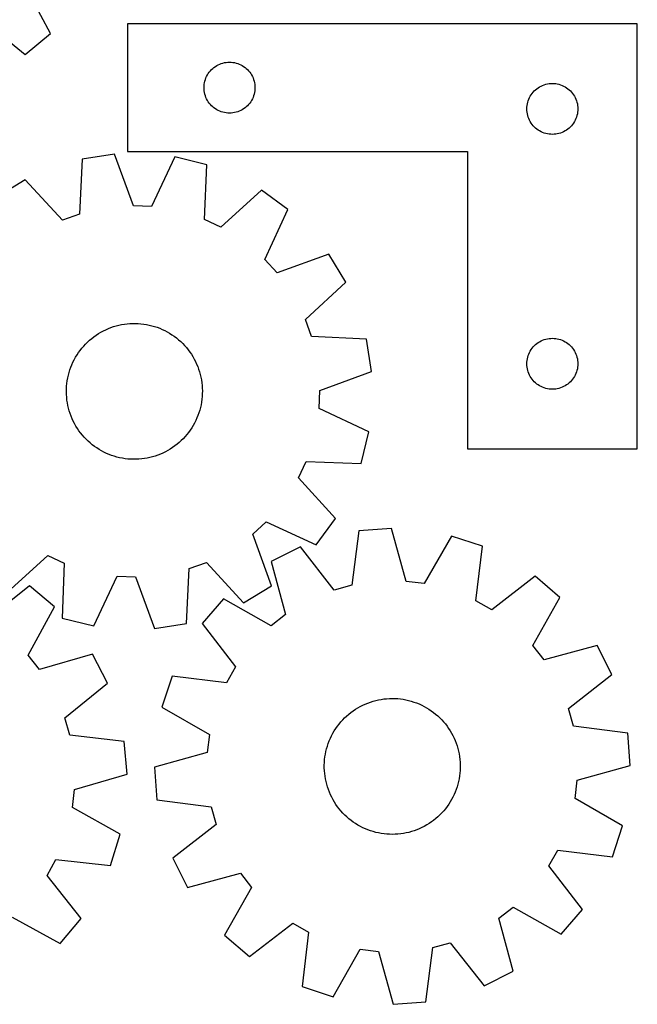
# Model space of a CAD drawing. Header units: millimetres. Extents: x 7 to 1243, y 7 to 1295.
# Tile 10 of 23: x 1025 to 1243, y 11 to 359. Entities that reach past the tile are written whole.
import ezdxf

# ---------------------------------------------------------------- set-up
doc = ezdxf.new("R2010")
doc.units = ezdxf.units.MM
doc.layers.add('CUT', color=7, linetype='CONTINUOUS', true_color=0x000000)

msp = doc.modelspace()

# ---------------------------------------------------------------- linework, layer by layer
at = {"layer": 'CUT'}
for p, q in [((1036.13303, 354.22392), (1027.000574, 371.313118)), ((1012.178555, 359.065388), (1027.240026, 346.875455)), ((1243.3829, 357.612828), (1063.3829, 357.612828)), ((1063.3829, 357.612828), (1063.3829, 312.612828)), ((1243.3829, 207.612828), (1243.3829, 357.612828)), ((1027.240026, 346.875455), (1036.13303, 354.22392)), ((1092.24272, 340.591681), (1092.616342, 341.04694)), ((1092.616342, 341.04694), (1093.018939, 341.476789)), ((1093.018939, 341.476789), (1093.448788, 341.879386)), ((1093.448788, 341.879386), (1093.904047, 342.253008)), ((1093.904047, 342.253008), (1094.382768, 342.596054)), ((1094.382768, 342.596054), (1094.8829, 342.907057)), ((1094.8829, 342.907057), (1095.402302, 343.184683)), ((1095.402302, 343.184683), (1095.938749, 343.427744)), ((1095.938749, 343.427744), (1096.489945, 343.635199)), ((1096.489945, 343.635199), (1097.053529, 343.80616)), ((1097.053529, 343.80616), (1097.627087, 343.939895)), ((1097.627087, 343.939895), (1098.208164, 344.035832)), ((1098.208164, 344.035832), (1098.794272, 344.093558)), ((1098.794272, 344.093558), (1099.3829, 344.112828)), ((1099.3829, 344.112828), (1099.971528, 344.093558)), ((1099.971528, 344.093558), (1100.557636, 344.035832)), ((1100.557636, 344.035832), (1101.138713, 343.939895)), ((1101.138713, 343.939895), (1101.712271, 343.80616)), ((1101.712271, 343.80616), (1102.275855, 343.635199)), ((1102.275855, 343.635199), (1102.827051, 343.427744)), ((1102.827051, 343.427744), (1103.363498, 343.184683)), ((1103.363498, 343.184683), (1103.8829, 342.907057)), ((1103.8829, 342.907057), (1104.383032, 342.596054)), ((1104.383032, 342.596054), (1104.861753, 342.253008)), ((1104.861753, 342.253008), (1105.317012, 341.879386)), ((1105.317012, 341.879386), (1105.746861, 341.476789)), ((1105.746861, 341.476789), (1106.149458, 341.04694)), ((1106.149458, 341.04694), (1106.52308, 340.591681)), ((1090.555833, 336.868641), (1090.689568, 337.442199)), ((1090.689568, 337.442199), (1090.860529, 338.005783)), ((1090.860529, 338.005783), (1091.067984, 338.556979)), ((1091.067984, 338.556979), (1091.311045, 339.093426)), ((1091.311045, 339.093426), (1091.588671, 339.612828)), ((1091.588671, 339.612828), (1091.899674, 340.11296)), ((1091.899674, 340.11296), (1092.24272, 340.591681)), ((1106.52308, 340.591681), (1106.866127, 340.11296)), ((1106.866127, 340.11296), (1107.177129, 339.612828)), ((1107.177129, 339.612828), (1107.454755, 339.093426)), ((1107.454755, 339.093426), (1107.697816, 338.556979)), ((1107.697816, 338.556979), (1107.905271, 338.005783)), ((1107.905271, 338.005783), (1108.076232, 337.442199)), ((1108.076232, 337.442199), (1108.209968, 336.868641)), ((1090.3829, 335.112828), (1090.40217, 335.701456)), ((1090.40217, 334.5242), (1090.3829, 335.112828)), ((1090.40217, 335.701456), (1090.459896, 336.287564)), ((1090.459896, 333.938092), (1090.40217, 334.5242)), ((1090.459896, 336.287564), (1090.555833, 336.868641)), ((1090.555833, 333.357015), (1090.459896, 333.938092)), ((1108.209968, 336.868641), (1108.305904, 336.287564)), ((1108.305904, 333.938092), (1108.209968, 333.357015)), ((1108.305904, 336.287564), (1108.36363, 335.701456)), ((1108.36363, 334.5242), (1108.305904, 333.938092)), ((1108.36363, 335.701456), (1108.3829, 335.112828)), ((1108.3829, 335.112828), (1108.36363, 334.5242)), ((1206.616342, 333.54694), (1207.018939, 333.976789)), ((1207.018939, 333.976789), (1207.448788, 334.379386)), ((1207.448788, 334.379386), (1207.904047, 334.753008)), ((1207.904047, 334.753008), (1208.382768, 335.096054)), ((1208.382768, 335.096054), (1208.8829, 335.407057)), ((1208.8829, 335.407057), (1209.402302, 335.684683)), ((1209.402302, 335.684683), (1209.938749, 335.927744)), ((1209.938749, 335.927744), (1210.489945, 336.135199)), ((1210.489945, 336.135199), (1211.053529, 336.30616)), ((1211.053529, 336.30616), (1211.627087, 336.439895)), ((1211.627087, 336.439895), (1212.208164, 336.535832)), ((1212.208164, 336.535832), (1212.794272, 336.593558)), ((1212.794272, 336.593558), (1213.3829, 336.612828)), ((1213.3829, 336.612828), (1213.971528, 336.593558)), ((1213.971528, 336.593558), (1214.557636, 336.535832)), ((1214.557636, 336.535832), (1215.138713, 336.439895)), ((1215.138713, 336.439895), (1215.712271, 336.30616)), ((1215.712271, 336.30616), (1216.275855, 336.135199)), ((1216.275855, 336.135199), (1216.827051, 335.927744)), ((1216.827051, 335.927744), (1217.363498, 335.684683)), ((1217.363498, 335.684683), (1217.8829, 335.407057)), ((1217.8829, 335.407057), (1218.383032, 335.096054)), ((1218.383032, 335.096054), (1218.861753, 334.753008)), ((1218.861753, 334.753008), (1219.317012, 334.379386)), ((1219.317012, 334.379386), (1219.746861, 333.976789)), ((1219.746861, 333.976789), (1220.149458, 333.54694)), ((1090.689568, 332.783456), (1090.555833, 333.357015)), ((1090.860529, 332.219873), (1090.689568, 332.783456)), ((1091.067984, 331.668677), (1090.860529, 332.219873)), ((1091.311045, 331.13223), (1091.067984, 331.668677)), ((1091.588671, 330.612828), (1091.311045, 331.13223)), ((1091.899674, 330.112696), (1091.588671, 330.612828)), ((1107.177129, 330.612828), (1106.866127, 330.112696)), ((1107.454755, 331.13223), (1107.177129, 330.612828)), ((1107.697816, 331.668677), (1107.454755, 331.13223)), ((1107.905271, 332.219873), (1107.697816, 331.668677)), ((1108.076232, 332.783456), (1107.905271, 332.219873)), ((1108.209968, 333.357015), (1108.076232, 332.783456)), ((1204.689568, 329.942199), (1204.860529, 330.505783)), ((1204.860529, 330.505783), (1205.067984, 331.056979)), ((1205.067984, 331.056979), (1205.311045, 331.593426)), ((1205.311045, 331.593426), (1205.588671, 332.112828)), ((1205.588671, 332.112828), (1205.899674, 332.61296)), ((1205.899674, 332.61296), (1206.24272, 333.091681)), ((1206.24272, 333.091681), (1206.616342, 333.54694)), ((1220.149458, 333.54694), (1220.52308, 333.091681)), ((1220.52308, 333.091681), (1220.866127, 332.61296)), ((1220.866127, 332.61296), (1221.177129, 332.112828)), ((1221.177129, 332.112828), (1221.454755, 331.593426)), ((1221.454755, 331.593426), (1221.697816, 331.056979)), ((1221.697816, 331.056979), (1221.905271, 330.505783)), ((1221.905271, 330.505783), (1222.076232, 329.942199)), ((1092.24272, 329.633975), (1091.899674, 330.112696)), ((1092.616342, 329.178716), (1092.24272, 329.633975)), ((1093.018939, 328.748867), (1092.616342, 329.178716)), ((1093.448788, 328.34627), (1093.018939, 328.748867)), ((1093.904047, 327.972648), (1093.448788, 328.34627)), ((1094.382768, 327.629601), (1093.904047, 327.972648)), ((1094.8829, 327.318599), (1094.382768, 327.629601)), ((1095.402302, 327.040973), (1094.8829, 327.318599)), ((1095.938749, 326.797912), (1095.402302, 327.040973)), ((1103.363498, 327.040973), (1102.827051, 326.797912)), ((1103.8829, 327.318599), (1103.363498, 327.040973)), ((1104.383032, 327.629601), (1103.8829, 327.318599)), ((1104.861753, 327.972648), (1104.383032, 327.629601)), ((1105.317012, 328.34627), (1104.861753, 327.972648)), ((1105.746861, 328.748867), (1105.317012, 328.34627)), ((1106.149458, 329.178716), (1105.746861, 328.748867)), ((1106.52308, 329.633975), (1106.149458, 329.178716)), ((1106.866127, 330.112696), (1106.52308, 329.633975)), ((1204.3829, 327.612828), (1204.40217, 328.201456)), ((1204.40217, 327.0242), (1204.3829, 327.612828)), ((1204.40217, 328.201456), (1204.459896, 328.787564)), ((1204.459896, 326.438092), (1204.40217, 327.0242)), ((1204.459896, 328.787564), (1204.555833, 329.368641)), ((1204.555833, 329.368641), (1204.689568, 329.942199)), ((1222.076232, 329.942199), (1222.209968, 329.368641)), ((1222.209968, 329.368641), (1222.305904, 328.787564)), ((1222.305904, 328.787564), (1222.36363, 328.201456)), ((1222.36363, 327.0242), (1222.305904, 326.438092)), ((1222.36363, 328.201456), (1222.3829, 327.612828)), ((1222.3829, 327.612828), (1222.36363, 327.0242)), ((1096.489945, 326.590457), (1095.938749, 326.797912)), ((1097.053529, 326.419495), (1096.489945, 326.590457)), ((1097.627087, 326.28576), (1097.053529, 326.419495)), ((1098.208164, 326.189824), (1097.627087, 326.28576)), ((1098.794272, 326.132098), (1098.208164, 326.189824)), ((1099.3829, 326.112828), (1098.794272, 326.132098)), ((1099.971528, 326.132098), (1099.3829, 326.112828)), ((1100.557636, 326.189824), (1099.971528, 326.132098)), ((1101.138713, 326.28576), (1100.557636, 326.189824)), ((1101.712271, 326.419495), (1101.138713, 326.28576)), ((1102.275855, 326.590457), (1101.712271, 326.419495)), ((1102.827051, 326.797912), (1102.275855, 326.590457)), ((1204.555833, 325.857015), (1204.459896, 326.438092)), ((1204.689568, 325.283456), (1204.555833, 325.857015)), ((1204.860529, 324.719873), (1204.689568, 325.283456)), ((1205.067984, 324.168677), (1204.860529, 324.719873)), ((1205.311045, 323.63223), (1205.067984, 324.168677)), ((1205.588671, 323.112828), (1205.311045, 323.63223)), ((1221.454755, 323.63223), (1221.177129, 323.112828)), ((1221.697816, 324.168677), (1221.454755, 323.63223)), ((1221.905271, 324.719873), (1221.697816, 324.168677)), ((1222.076232, 325.283456), (1221.905271, 324.719873)), ((1222.209968, 325.857015), (1222.076232, 325.283456)), ((1222.305904, 326.438092), (1222.209968, 325.857015)), ((1205.899674, 322.612696), (1205.588671, 323.112828)), ((1206.24272, 322.133975), (1205.899674, 322.612696)), ((1206.616342, 321.678716), (1206.24272, 322.133975)), ((1207.018939, 321.248867), (1206.616342, 321.678716)), ((1207.448788, 320.84627), (1207.018939, 321.248867)), ((1207.904047, 320.472648), (1207.448788, 320.84627)), ((1208.382768, 320.129601), (1207.904047, 320.472648)), ((1208.8829, 319.818599), (1208.382768, 320.129601)), ((1218.383032, 320.129601), (1217.8829, 319.818599)), ((1218.861753, 320.472648), (1218.383032, 320.129601)), ((1219.317012, 320.84627), (1218.861753, 320.472648)), ((1219.746861, 321.248867), (1219.317012, 320.84627)), ((1220.149458, 321.678716), (1219.746861, 321.248867)), ((1220.52308, 322.133975), (1220.149458, 321.678716)), ((1220.866127, 322.612696), (1220.52308, 322.133975)), ((1221.177129, 323.112828), (1220.866127, 322.612696)), ((1209.402302, 319.540973), (1208.8829, 319.818599)), ((1209.938749, 319.297912), (1209.402302, 319.540973)), ((1210.489945, 319.090457), (1209.938749, 319.297912)), ((1211.053529, 318.919495), (1210.489945, 319.090457)), ((1211.627087, 318.78576), (1211.053529, 318.919495)), ((1212.208164, 318.689824), (1211.627087, 318.78576)), ((1212.794272, 318.632098), (1212.208164, 318.689824)), ((1213.3829, 318.612828), (1212.794272, 318.632098)), ((1213.971528, 318.632098), (1213.3829, 318.612828)), ((1214.557636, 318.689824), (1213.971528, 318.632098)), ((1215.138713, 318.78576), (1214.557636, 318.689824)), ((1215.712271, 318.919495), (1215.138713, 318.78576)), ((1216.275855, 319.090457), (1215.712271, 318.919495)), ((1216.827051, 319.297912), (1216.275855, 319.090457)), ((1217.363498, 319.540973), (1216.827051, 319.297912)), ((1217.8829, 319.818599), (1217.363498, 319.540973)), ((1047.354419, 309.822099), (1046.44218, 290.467248)), ((1058.756449, 311.576855), (1047.354419, 309.822099)), ((1065.446008, 293.39191), (1058.756449, 311.576855)), ((1063.3829, 312.612828), (1183.3829, 312.612828)), ((1080.119291, 310.643794), (1071.869711, 293.111343)), ((1091.32491, 307.901609), (1080.119291, 310.643794)), ((1183.3829, 312.612828), (1183.3829, 207.612828)), ((1090.546178, 288.540927), (1091.32491, 307.901609)), ((1027.26066, 302.508929), (1017.398073, 296.524377)), ((1040.400083, 288.268213), (1027.26066, 302.508929)), ((1110.704535, 298.864368), (1096.373539, 285.823472)), ((1120.007788, 292.042715), (1110.704535, 298.864368)), ((1071.869711, 293.111343), (1065.446008, 293.39191)), ((1111.879322, 274.453785), (1120.007788, 292.042715)), ((1046.44218, 290.467248), (1040.400083, 288.268213)), ((1096.373539, 285.823472), (1090.546178, 288.540927)), ((1134.453825, 276.277131), (1116.223176, 269.713149)), ((1140.438376, 266.414545), (1134.453825, 276.277131)), ((1116.223176, 269.713149), (1111.879322, 274.453785)), ((1126.197661, 253.275121), (1140.438376, 266.414545)), ((1056.610422, 250.042878), (1057.522354, 250.399353)), ((1057.522354, 250.399353), (1058.448068, 250.718335)), ((1058.448068, 250.718335), (1059.386022, 250.999293)), ((1059.386022, 250.999293), (1060.334655, 251.241759)), ((1060.334655, 251.241759), (1061.292389, 251.44533)), ((1061.292389, 251.44533), (1062.257629, 251.609667)), ((1062.257629, 251.609667), (1063.228769, 251.734496)), ((1063.228769, 251.734496), (1064.204193, 251.81961)), ((1064.204193, 251.81961), (1065.182276, 251.864867)), ((1065.182276, 251.864867), (1066.161391, 251.870192)), ((1066.161391, 251.870192), (1067.139909, 251.835576)), ((1067.139909, 251.835576), (1068.1162, 251.761076)), ((1068.1162, 251.761076), (1069.08864, 251.646817)), ((1069.08864, 251.646817), (1070.055611, 251.492988)), ((1070.055611, 251.492988), (1071.015502, 251.299846)), ((1071.015502, 251.299846), (1071.966717, 251.067712)), ((1071.966717, 251.067712), (1072.907671, 250.796972)), ((1072.907671, 250.796972), (1073.836799, 250.488078)), ((1073.836799, 250.488078), (1074.752555, 250.141542)), ((1128.396696, 247.233025), (1126.197661, 253.275121)), ((1050.736748, 246.555179), (1051.51131, 247.154135)), ((1051.51131, 247.154135), (1052.309658, 247.721)), ((1052.309658, 247.721), (1053.130463, 248.254829)), ((1053.130463, 248.254829), (1053.97236, 248.754734)), ((1053.97236, 248.754734), (1054.833946, 249.219884)), ((1054.833946, 249.219884), (1055.713788, 249.649504)), ((1055.713788, 249.649504), (1056.610422, 250.042878)), ((1074.752555, 250.141542), (1075.653414, 249.757943)), ((1075.653414, 249.757943), (1076.537877, 249.337919)), ((1076.537877, 249.337919), (1077.404471, 248.882167)), ((1077.404471, 248.882167), (1078.251755, 248.391448)), ((1078.251755, 248.391448), (1079.078318, 247.866578)), ((1079.078318, 247.866578), (1079.882785, 247.30843)), ((1079.882785, 247.30843), (1080.663816, 246.717934)), ((1147.751546, 246.320786), (1128.396696, 247.233025)), ((1047.264344, 243.115687), (1047.901504, 243.85914)), ((1047.901504, 243.85914), (1048.568458, 244.575986)), ((1048.568458, 244.575986), (1049.264096, 245.265031)), ((1049.264096, 245.265031), (1049.987261, 245.925128)), ((1049.987261, 245.925128), (1050.736748, 246.555179)), ((1080.663816, 246.717934), (1081.420111, 246.096072)), ((1081.420111, 246.096072), (1082.150412, 245.443879)), ((1082.150412, 245.443879), (1082.853504, 244.762441)), ((1082.853504, 244.762441), (1083.528215, 244.052893)), ((1083.528215, 244.052893), (1084.173423, 243.316414)), ((1149.506302, 234.918755), (1147.751546, 246.320786)), ((1206.24272, 243.091681), (1206.616342, 243.54694)), ((1206.616342, 243.54694), (1207.018939, 243.976789)), ((1207.018939, 243.976789), (1207.448788, 244.379386)), ((1207.448788, 244.379386), (1207.904047, 244.753008)), ((1207.904047, 244.753008), (1208.382768, 245.096054)), ((1208.382768, 245.096054), (1208.8829, 245.407057)), ((1208.8829, 245.407057), (1209.402302, 245.684683)), ((1209.402302, 245.684683), (1209.938749, 245.927744)), ((1209.938749, 245.927744), (1210.489945, 246.135199)), ((1210.489945, 246.135199), (1211.053529, 246.30616)), ((1211.053529, 246.30616), (1211.627087, 246.439895)), ((1211.627087, 246.439895), (1212.208164, 246.535832)), ((1212.208164, 246.535832), (1212.794272, 246.593558)), ((1212.794272, 246.593558), (1213.3829, 246.612828)), ((1213.3829, 246.612828), (1213.971528, 246.593558)), ((1213.971528, 246.593558), (1214.557636, 246.535832)), ((1214.557636, 246.535832), (1215.138713, 246.439895)), ((1215.138713, 246.439895), (1215.712271, 246.30616)), ((1215.712271, 246.30616), (1216.275855, 246.135199)), ((1216.275855, 246.135199), (1216.827051, 245.927744)), ((1216.827051, 245.927744), (1217.363498, 245.684683)), ((1217.363498, 245.684683), (1217.8829, 245.407057)), ((1217.8829, 245.407057), (1218.383032, 245.096054)), ((1218.383032, 245.096054), (1218.861753, 244.753008)), ((1218.861753, 244.753008), (1219.317012, 244.379386)), ((1219.317012, 244.379386), (1219.746861, 243.976789)), ((1219.746861, 243.976789), (1220.149458, 243.54694)), ((1220.149458, 243.54694), (1220.52308, 243.091681)), ((1044.560742, 239.044051), (1045.034075, 239.901169)), ((1045.034075, 239.901169), (1045.541975, 240.738266)), ((1045.541975, 240.738266), (1046.083597, 241.553951)), ((1046.083597, 241.553951), (1046.658039, 242.346864)), ((1046.658039, 242.346864), (1047.264344, 243.115687)), ((1084.173423, 243.316414), (1084.788055, 242.55423)), ((1084.788055, 242.55423), (1085.371087, 241.767611)), ((1085.371087, 241.767611), (1085.921548, 240.957866)), ((1085.921548, 240.957866), (1086.438523, 240.126342)), ((1086.438523, 240.126342), (1086.921151, 239.274424)), ((1204.555833, 239.368641), (1204.689568, 239.942199)), ((1204.689568, 239.942199), (1204.860529, 240.505783)), ((1204.860529, 240.505783), (1205.067984, 241.056979)), ((1205.067984, 241.056979), (1205.311045, 241.593426)), ((1205.311045, 241.593426), (1205.588671, 242.112828)), ((1205.588671, 242.112828), (1205.899674, 242.61296)), ((1205.899674, 242.61296), (1206.24272, 243.091681)), ((1220.52308, 243.091681), (1220.866127, 242.61296)), ((1220.866127, 242.61296), (1221.177129, 242.112828)), ((1221.177129, 242.112828), (1221.454755, 241.593426)), ((1221.454755, 241.593426), (1221.697816, 241.056979)), ((1221.697816, 241.056979), (1221.905271, 240.505783)), ((1221.905271, 240.505783), (1222.076232, 239.942199)), ((1222.076232, 239.942199), (1222.209968, 239.368641)), ((1043.355724, 236.366997), (1043.720867, 237.275494)), ((1043.720867, 237.275494), (1044.122763, 238.16834)), ((1044.122763, 238.16834), (1044.560742, 239.044051)), ((1086.921151, 239.274424), (1087.368629, 238.403528)), ((1087.368629, 238.403528), (1087.780211, 237.515106)), ((1087.780211, 237.515106), (1088.155214, 236.610634)), ((1088.155214, 236.610634), (1088.493013, 235.69162)), ((1204.3829, 237.612828), (1204.40217, 238.201456)), ((1204.40217, 237.0242), (1204.3829, 237.612828)), ((1204.40217, 238.201456), (1204.459896, 238.787564)), ((1204.459896, 236.438092), (1204.40217, 237.0242)), ((1204.459896, 238.787564), (1204.555833, 239.368641)), ((1204.555833, 235.857015), (1204.459896, 236.438092)), ((1222.209968, 239.368641), (1222.305904, 238.787564)), ((1222.305904, 236.438092), (1222.209968, 235.857015)), ((1222.305904, 238.787564), (1222.36363, 238.201456)), ((1222.36363, 237.0242), (1222.305904, 236.438092)), ((1222.36363, 238.201456), (1222.3829, 237.612828)), ((1222.3829, 237.612828), (1222.36363, 237.0242)), ((1042.273892, 232.607094), (1042.486574, 233.562846)), ((1042.486574, 233.562846), (1042.738063, 234.509127)), ((1042.738063, 234.509127), (1043.027941, 235.444363)), ((1043.027941, 235.444363), (1043.355724, 236.366997)), ((1088.493013, 235.69162), (1088.793045, 234.759592)), ((1088.793045, 234.759592), (1089.054812, 233.816102)), ((1089.054812, 233.816102), (1089.277877, 232.86272)), ((1131.321357, 228.229197), (1149.506302, 234.918755)), ((1204.689568, 235.283456), (1204.555833, 235.857015)), ((1204.860529, 234.719873), (1204.689568, 235.283456)), ((1205.067984, 234.168677), (1204.860529, 234.719873)), ((1205.311045, 233.63223), (1205.067984, 234.168677)), ((1205.588671, 233.112828), (1205.311045, 233.63223)), ((1205.899674, 232.612696), (1205.588671, 233.112828)), ((1221.177129, 233.112828), (1220.866127, 232.612696)), ((1221.454755, 233.63223), (1221.177129, 233.112828)), ((1221.697816, 234.168677), (1221.454755, 233.63223)), ((1221.905271, 234.719873), (1221.697816, 234.168677)), ((1222.076232, 235.283456), (1221.905271, 234.719873)), ((1222.209968, 235.857015), (1222.076232, 235.283456)), ((1041.81733, 228.721379), (1041.871899, 229.698987)), ((1041.871899, 229.698987), (1041.966298, 230.673556)), ((1041.966298, 230.673556), (1042.10037, 231.643463)), ((1042.10037, 231.643463), (1042.273892, 232.607094)), ((1089.277877, 232.86272), (1089.461869, 231.901033)), ((1089.461869, 231.901033), (1089.606482, 230.932642)), ((1089.606482, 230.932642), (1089.711476, 229.959158)), ((1089.711476, 229.959158), (1089.776675, 228.982201)), ((1206.24272, 232.133975), (1205.899674, 232.612696)), ((1206.616342, 231.678716), (1206.24272, 232.133975)), ((1207.018939, 231.248867), (1206.616342, 231.678716)), ((1207.448788, 230.84627), (1207.018939, 231.248867)), ((1207.904047, 230.472648), (1207.448788, 230.84627)), ((1208.382768, 230.129601), (1207.904047, 230.472648)), ((1208.8829, 229.818599), (1208.382768, 230.129601)), ((1209.402302, 229.540973), (1208.8829, 229.818599)), ((1209.938749, 229.297912), (1209.402302, 229.540973)), ((1217.363498, 229.540973), (1216.827051, 229.297912)), ((1217.8829, 229.818599), (1217.363498, 229.540973)), ((1218.383032, 230.129601), (1217.8829, 229.818599)), ((1218.861753, 230.472648), (1218.383032, 230.129601)), ((1219.317012, 230.84627), (1218.861753, 230.472648)), ((1219.746861, 231.248867), (1219.317012, 230.84627)), ((1220.149458, 231.678716), (1219.746861, 231.248867)), ((1220.52308, 232.133975), (1220.149458, 231.678716)), ((1220.866127, 232.612696), (1220.52308, 232.133975)), ((1041.802681, 227.742359), (1041.81733, 228.721379)), ((1041.827977, 226.763556), (1041.802681, 227.742359)), ((1041.893176, 225.786599), (1041.827977, 226.763556)), ((1089.732753, 226.04677), (1089.638353, 225.072201)), ((1089.787322, 227.024378), (1089.732753, 226.04677)), ((1089.776675, 228.982201), (1089.801971, 228.003398)), ((1089.801971, 228.003398), (1089.787322, 227.024378)), ((1131.04079, 221.805493), (1131.321357, 228.229197)), ((1210.489945, 229.090457), (1209.938749, 229.297912)), ((1211.053529, 228.919495), (1210.489945, 229.090457)), ((1211.627087, 228.78576), (1211.053529, 228.919495)), ((1212.208164, 228.689824), (1211.627087, 228.78576)), ((1212.794272, 228.632098), (1212.208164, 228.689824)), ((1213.3829, 228.612828), (1212.794272, 228.632098)), ((1213.971528, 228.632098), (1213.3829, 228.612828)), ((1214.557636, 228.689824), (1213.971528, 228.632098)), ((1215.138713, 228.78576), (1214.557636, 228.689824)), ((1215.712271, 228.919495), (1215.138713, 228.78576)), ((1216.275855, 229.090457), (1215.712271, 228.919495)), ((1216.827051, 229.297912), (1216.275855, 229.090457)), ((1041.99817, 224.813115), (1041.893176, 225.786599)), ((1042.142783, 223.844724), (1041.99817, 224.813115)), ((1042.326775, 222.883037), (1042.142783, 223.844724)), ((1042.54984, 221.929655), (1042.326775, 222.883037)), ((1089.33076, 223.138663), (1089.118077, 222.182911)), ((1089.504281, 224.102294), (1089.33076, 223.138663)), ((1089.638353, 225.072201), (1089.504281, 224.102294)), ((1042.811607, 220.986164), (1042.54984, 221.929655)), ((1043.111639, 220.054137), (1042.811607, 220.986164)), ((1043.449437, 219.135122), (1043.111639, 220.054137)), ((1043.82444, 218.230651), (1043.449437, 219.135122)), ((1088.248928, 219.37876), (1087.883785, 218.470263)), ((1088.576711, 220.301394), (1088.248928, 219.37876)), ((1088.866588, 221.23663), (1088.576711, 220.301394)), ((1089.118077, 222.182911), (1088.866588, 221.23663)), ((1148.573242, 213.555913), (1131.04079, 221.805493)), ((1044.236023, 217.342229), (1043.82444, 218.230651)), ((1044.683501, 216.471333), (1044.236023, 217.342229)), ((1045.166129, 215.619415), (1044.683501, 216.471333)), ((1045.683104, 214.787891), (1045.166129, 215.619415)), ((1086.570577, 215.844588), (1086.062676, 215.007491)), ((1087.04391, 216.701706), (1086.570577, 215.844588)), ((1087.481889, 217.577417), (1087.04391, 216.701706)), ((1087.883785, 218.470263), (1087.481889, 217.577417)), ((1046.233565, 213.978145), (1045.683104, 214.787891)), ((1046.816597, 213.191527), (1046.233565, 213.978145)), ((1047.431228, 212.429343), (1046.816597, 213.191527)), ((1048.076437, 211.692864), (1047.431228, 212.429343)), ((1084.340308, 212.630069), (1083.703148, 211.886616)), ((1084.946613, 213.398893), (1084.340308, 212.630069)), ((1085.521055, 214.191806), (1084.946613, 213.398893)), ((1086.062676, 215.007491), (1085.521055, 214.191806)), ((1145.831056, 202.350295), (1148.573242, 213.555913)), ((1048.751148, 210.983315), (1048.076437, 211.692864)), ((1049.45424, 210.301877), (1048.751148, 210.983315)), ((1050.184541, 209.649685), (1049.45424, 210.301877)), ((1050.940836, 209.027823), (1050.184541, 209.649685)), ((1051.721867, 208.437326), (1050.940836, 209.027823)), ((1080.867904, 209.190578), (1080.093342, 208.591622)), ((1081.617391, 209.820629), (1080.867904, 209.190578)), ((1082.340556, 210.480726), (1081.617391, 209.820629)), ((1083.036194, 211.169771), (1082.340556, 210.480726)), ((1083.703148, 211.886616), (1083.036194, 211.169771)), ((1052.526334, 207.879179), (1051.721867, 208.437326)), ((1053.352897, 207.354309), (1052.526334, 207.879179)), ((1054.20018, 206.863589), (1053.352897, 207.354309)), ((1055.066775, 206.407838), (1054.20018, 206.863589)), ((1055.951238, 205.987814), (1055.066775, 206.407838)), ((1056.852097, 205.604214), (1055.951238, 205.987814)), ((1057.767852, 205.257679), (1056.852097, 205.604214)), ((1058.696981, 204.948785), (1057.767852, 205.257679)), ((1074.082298, 205.346404), (1073.156584, 205.027422)), ((1074.99423, 205.702878), (1074.082298, 205.346404)), ((1075.890863, 206.096253), (1074.99423, 205.702878)), ((1076.770706, 206.525873), (1075.890863, 206.096253)), ((1077.632292, 206.991023), (1076.770706, 206.525873)), ((1078.474188, 207.490928), (1077.632292, 206.991023)), ((1079.294994, 208.024757), (1078.474188, 207.490928)), ((1080.093342, 208.591622), (1079.294994, 208.024757)), ((1183.3829, 207.612828), (1243.3829, 207.612828)), ((1059.637935, 204.678045), (1058.696981, 204.948785)), ((1060.58915, 204.445911), (1059.637935, 204.678045)), ((1061.549041, 204.252769), (1060.58915, 204.445911)), ((1062.516011, 204.09894), (1061.549041, 204.252769)), ((1063.488451, 203.984681), (1062.516011, 204.09894)), ((1064.464743, 203.910181), (1063.488451, 203.984681)), ((1065.443261, 203.875565), (1064.464743, 203.910181)), ((1066.422376, 203.880889), (1065.443261, 203.875565)), ((1067.400459, 203.926146), (1066.422376, 203.880889)), ((1068.375883, 204.011261), (1067.400459, 203.926146)), ((1069.347022, 204.13609), (1068.375883, 204.011261)), ((1070.312263, 204.300427), (1069.347022, 204.13609)), ((1071.269996, 204.503998), (1070.312263, 204.300427)), ((1072.21863, 204.746464), (1071.269996, 204.503998)), ((1073.156584, 205.027422), (1072.21863, 204.746464)), ((1123.75292, 197.301666), (1126.470375, 203.129026)), ((1126.470375, 203.129026), (1145.831056, 202.350295)), ((1136.793816, 182.970669), (1123.75292, 197.301666)), ((1107.642597, 177.452028), (1112.383232, 181.795882)), ((1112.383232, 181.795882), (1129.972162, 173.667416)), ((1129.972162, 173.667416), (1136.793816, 182.970669)), ((1114.206579, 159.221379), (1107.642597, 177.452028)), ((1145.062411, 178.610561), (1142.59659, 159.391765)), ((1156.568629, 179.442671), (1145.062411, 178.610561)), ((1161.774069, 160.778646), (1156.568629, 179.442671)), ((1177.787238, 176.794612), (1168.154403, 159.982388)), ((1188.736033, 173.160142), (1177.787238, 176.794612)), ((1124.445603, 172.937038), (1114.133678, 167.76503)), ((1136.397216, 157.685764), (1124.445603, 172.937038)), ((1186.402819, 153.924797), (1188.736033, 173.160142)), ((1020.900117, 156.881389), (1035.231113, 169.922284)), ((1035.231113, 169.922284), (1041.058473, 167.204829)), ((1041.058473, 167.204829), (1040.279742, 147.844148)), ((1085.162472, 165.278509), (1091.204569, 167.477544)), ((1091.204569, 167.477544), (1104.343992, 153.236828)), ((1114.133678, 167.76503), (1119.210272, 149.065549)), ((1084.250233, 145.923658), (1085.162472, 165.278509)), ((1051.485361, 145.101963), (1059.73494, 162.634414)), ((1059.73494, 162.634414), (1066.158644, 162.353847)), ((1066.158644, 162.353847), (1072.848203, 144.168902)), ((1168.154403, 159.982388), (1161.774069, 160.778646)), ((1207.326104, 162.593645), (1191.992764, 150.747501)), ((1216.050619, 155.04591), (1207.326104, 162.593645)), ((1028.797585, 159.166764), (1013.620934, 147.120533)), ((1037.620343, 151.734107), (1028.797585, 159.166764)), ((1104.343992, 153.236828), (1114.206579, 159.221379)), ((1142.59659, 159.391765), (1136.397216, 157.685764)), ((1097.257395, 154.633667), (1089.709661, 145.909152)), ((1114.135655, 145.117011), (1097.257395, 154.633667)), ((1191.992764, 150.747501), (1186.402819, 153.924797)), ((1206.533963, 138.16765), (1216.050619, 155.04591)), ((1028.325875, 134.732481), (1037.620343, 151.734107)), ((1040.279742, 147.844148), (1051.485361, 145.101963)), ((1119.210272, 149.065549), (1114.135655, 145.117011)), ((1072.848203, 144.168902), (1084.250233, 145.923658)), ((1089.709661, 145.909152), (1101.555804, 130.575812)), ((1210.4825, 133.093033), (1206.533963, 138.16765)), ((1229.181982, 138.169627), (1210.4825, 133.093033)), ((1234.35399, 127.857702), (1229.181982, 138.169627)), ((1032.34063, 129.710088), (1028.325875, 134.732481)), ((1050.97192, 135.031502), (1032.34063, 129.710088)), ((1056.278731, 124.788298), (1050.97192, 135.031502)), ((1101.555804, 130.575812), (1098.378509, 124.985867)), ((1079.143163, 127.319081), (1075.508693, 116.370287)), ((1098.378509, 124.985867), (1079.143163, 127.319081)), ((1219.102715, 115.90609), (1234.35399, 127.857702)), ((1041.185522, 112.637683), (1056.278731, 124.788298)), ((1149.132396, 118.16502), (1150.065619, 118.461314)), ((1150.065619, 118.461314), (1151.01015, 118.719297)), ((1151.01015, 118.719297), (1151.964419, 118.938539)), ((1151.964419, 118.938539), (1152.926835, 119.118675)), ((1152.926835, 119.118675), (1153.895799, 119.259406)), ((1153.895799, 119.259406), (1154.869696, 119.360497)), ((1154.869696, 119.360497), (1155.846906, 119.421779)), ((1155.846906, 119.421779), (1156.825803, 119.443152)), ((1156.825803, 119.443152), (1157.804756, 119.42458)), ((1157.804756, 119.42458), (1158.782138, 119.366092)), ((1158.782138, 119.366092), (1159.75632, 119.267788)), ((1159.75632, 119.267788), (1160.725682, 119.129829)), ((1160.725682, 119.129829), (1161.68861, 118.952447)), ((1161.68861, 118.952447), (1162.643502, 118.735935)), ((1162.643502, 118.735935), (1163.588768, 118.480655)), ((1163.588768, 118.480655), (1164.522834, 118.187032)), ((1075.508693, 116.370287), (1092.320917, 106.737451)), ((1142.254991, 114.487597), (1143.04394, 115.067472)), ((1143.04394, 115.067472), (1143.855885, 115.614683)), ((1143.855885, 115.614683), (1144.689475, 116.128321)), ((1144.689475, 116.128321), (1145.543321, 116.607531)), ((1145.543321, 116.607531), (1146.416003, 117.051514)), ((1146.416003, 117.051514), (1147.306068, 117.459533)), ((1147.306068, 117.459533), (1148.212035, 117.830907)), ((1148.212035, 117.830907), (1149.132396, 118.16502)), ((1164.522834, 118.187032), (1165.444147, 117.855554)), ((1165.444147, 117.855554), (1166.351172, 117.486772)), ((1166.351172, 117.486772), (1167.242401, 117.081301)), ((1167.242401, 117.081301), (1168.116349, 116.639816)), ((1168.116349, 116.639816), (1168.971563, 116.16305)), ((1168.971563, 116.16305), (1169.806618, 115.651799)), ((1169.806618, 115.651799), (1170.620125, 115.106912)), ((1170.620125, 115.106912), (1171.41073, 114.529297)), ((1220.808716, 109.706715), (1219.102715, 115.90609)), ((1042.972685, 106.461217), (1041.185522, 112.637683)), ((1138.699679, 111.133877), (1139.354793, 111.861558)), ((1139.354793, 111.861558), (1140.039044, 112.561912)), ((1140.039044, 112.561912), (1140.751291, 113.233774)), ((1140.751291, 113.233774), (1141.49035, 113.876026)), ((1141.49035, 113.876026), (1142.254991, 114.487597)), ((1171.41073, 114.529297), (1172.177117, 113.919915)), ((1172.177117, 113.919915), (1172.91801, 113.279781)), ((1172.91801, 113.279781), (1173.632177, 112.609959)), ((1173.632177, 112.609959), (1174.318428, 111.911565)), ((1174.318428, 111.911565), (1174.975621, 111.18576)), ((1135.897511, 107.129436), (1136.391622, 107.974746)), ((1136.391622, 107.974746), (1136.919801, 108.799199)), ((1136.919801, 108.799199), (1137.481168, 109.601422)), ((1137.481168, 109.601422), (1138.07479, 110.38008)), ((1138.07479, 110.38008), (1138.699679, 111.133877)), ((1174.975621, 111.18576), (1175.602663, 110.433754)), ((1175.602663, 110.433754), (1176.19851, 109.656797)), ((1176.19851, 109.656797), (1176.76217, 108.856183)), ((1176.76217, 108.856183), (1177.292705, 108.033245)), ((1177.292705, 108.033245), (1177.789232, 107.189352)), ((1240.027513, 107.240895), (1220.808716, 109.706715)), ((1062.22217, 104.247676), (1042.972685, 106.461217)), ((1092.320917, 106.737451), (1091.524659, 100.357117)), ((1134.277314, 103.568229), (1134.627517, 104.482589)), ((1134.627517, 104.482589), (1135.014723, 105.381903)), ((1135.014723, 105.381903), (1135.43829, 106.264675)), ((1135.43829, 106.264675), (1135.897511, 107.129436)), ((1177.789232, 107.189352), (1178.250925, 106.325908)), ((1178.250925, 106.325908), (1178.677015, 105.444351)), ((1178.677015, 105.444351), (1179.066792, 104.546148)), ((1179.066792, 104.546148), (1179.419609, 103.632794)), ((1240.859623, 95.734677), (1240.027513, 107.240895)), ((1063.20512, 92.753361), (1062.22217, 104.247676)), ((1133.454244, 100.750209), (1133.690189, 101.700485)), ((1133.690189, 101.700485), (1133.964698, 102.640347)), ((1133.964698, 102.640347), (1134.277314, 103.568229)), ((1179.419609, 103.632794), (1179.734878, 102.705809)), ((1179.734878, 102.705809), (1180.012074, 101.766737)), ((1180.012074, 101.766737), (1180.250736, 100.817139)), ((1091.524659, 100.357117), (1072.860634, 95.151677)), ((1132.902985, 96.876794), (1132.981397, 97.852779)), ((1132.981397, 97.852779), (1133.099553, 98.824753)), ((1133.099553, 98.824753), (1133.257256, 99.791099)), ((1133.257256, 99.791099), (1133.454244, 100.750209)), ((1180.250736, 100.817139), (1180.450467, 99.858597)), ((1180.450467, 99.858597), (1180.610934, 98.892706)), ((1180.610934, 98.892706), (1180.73187, 97.921074)), ((1180.73187, 97.921074), (1180.813074, 96.945317)), ((1072.860634, 95.151677), (1073.692744, 83.645459)), ((1132.864447, 95.898423), (1132.902985, 96.876794)), ((1132.865847, 94.919294), (1132.864447, 95.898423)), ((1132.907183, 93.941037), (1132.865847, 94.919294)), ((1132.988387, 92.96528), (1132.907183, 93.941037)), ((1180.817272, 94.00956), (1180.73886, 93.033575)), ((1180.813074, 96.945317), (1180.85441, 95.96706)), ((1180.85581, 94.987931), (1180.817272, 94.00956)), ((1180.85441, 95.96706), (1180.85581, 94.987931)), ((1222.195598, 90.529237), (1240.859623, 95.734677)), ((1044.610973, 87.303578), (1063.20512, 92.753361)), ((1133.109323, 91.993648), (1132.988387, 92.96528)), ((1133.26979, 91.027757), (1133.109323, 91.993648)), ((1133.469521, 90.069215), (1133.26979, 91.027757)), ((1180.463001, 91.095255), (1180.266013, 90.136145)), ((1180.620704, 92.061601), (1180.463001, 91.095255)), ((1180.73886, 93.033575), (1180.620704, 92.061601)), ((1221.39934, 84.148903), (1222.195598, 90.529237)), ((1043.898466, 80.913349), (1044.610973, 87.303578)), ((1133.708183, 89.119617), (1133.469521, 90.069215)), ((1133.985379, 88.180544), (1133.708183, 89.119617)), ((1134.300648, 87.25356), (1133.985379, 88.180544)), ((1134.653465, 86.340206), (1134.300648, 87.25356)), ((1179.442943, 87.318124), (1179.09274, 86.403765)), ((1179.755559, 88.246007), (1179.442943, 87.318124)), ((1180.030068, 89.185869), (1179.755559, 88.246007)), ((1180.266013, 90.136145), (1180.030068, 89.185869)), ((1073.692744, 83.645459), (1092.911541, 81.179639)), ((1135.043242, 85.442003), (1134.653465, 86.340206)), ((1135.469332, 84.560446), (1135.043242, 85.442003)), ((1135.931025, 83.697002), (1135.469332, 84.560446)), ((1136.427552, 82.853109), (1135.931025, 83.697002)), ((1177.822746, 83.756918), (1177.328635, 82.911607)), ((1178.281967, 84.621679), (1177.822746, 83.756918)), ((1178.705534, 85.504451), (1178.281967, 84.621679)), ((1179.09274, 86.403765), (1178.705534, 85.504451)), ((1238.211564, 74.516067), (1221.39934, 84.148903)), ((1060.835585, 71.501846), (1043.898466, 80.913349)), ((1092.911541, 81.179639), (1094.617542, 74.980264)), ((1136.958087, 82.03017), (1136.427552, 82.853109)), ((1137.521747, 81.229557), (1136.958087, 82.03017)), ((1138.117594, 80.4526), (1137.521747, 81.229557)), ((1138.744636, 79.700594), (1138.117594, 80.4526)), ((1175.645467, 80.506274), (1175.020578, 79.752477)), ((1176.239089, 81.284932), (1175.645467, 80.506274)), ((1176.800456, 82.087155), (1176.239089, 81.284932)), ((1177.328635, 82.911607), (1176.800456, 82.087155)), ((1139.401829, 78.974789), (1138.744636, 79.700594)), ((1140.08808, 78.276395), (1139.401829, 78.974789)), ((1140.802247, 77.606573), (1140.08808, 78.276395)), ((1141.54314, 76.966438), (1140.802247, 77.606573)), ((1142.309527, 76.357056), (1141.54314, 76.966438)), ((1172.229907, 77.010328), (1171.465266, 76.398756)), ((1172.968966, 77.652579), (1172.229907, 77.010328)), ((1173.681213, 78.324441), (1172.968966, 77.652579)), ((1174.365464, 79.024796), (1173.681213, 78.324441)), ((1175.020578, 79.752477), (1174.365464, 79.024796)), ((1094.617542, 74.980264), (1079.366267, 63.028652)), ((1143.100132, 75.779441), (1142.309527, 76.357056)), ((1143.913639, 75.234555), (1143.100132, 75.779441)), ((1144.748694, 74.723303), (1143.913639, 75.234555)), ((1145.603908, 74.246538), (1144.748694, 74.723303)), ((1146.477856, 73.805053), (1145.603908, 74.246538)), ((1147.369085, 73.399582), (1146.477856, 73.805053)), ((1148.27611, 73.0308), (1147.369085, 73.399582)), ((1149.197423, 72.699322), (1148.27611, 73.0308)), ((1165.508222, 73.055446), (1164.587861, 72.721334)), ((1166.414189, 73.426821), (1165.508222, 73.055446)), ((1167.304254, 73.83484), (1166.414189, 73.426821)), ((1168.176936, 74.278823), (1167.304254, 73.83484)), ((1169.030782, 74.758033), (1168.176936, 74.278823)), ((1169.864372, 75.271671), (1169.030782, 74.758033)), ((1170.676317, 75.818882), (1169.864372, 75.271671)), ((1171.465266, 76.398756), (1170.676317, 75.818882)), ((1234.577094, 63.567273), (1238.211564, 74.516067)), ((1057.345028, 60.506325), (1060.835585, 71.501846)), ((1150.13149, 72.405698), (1149.197423, 72.699322)), ((1151.076755, 72.150418), (1150.13149, 72.405698)), ((1152.031647, 71.933907), (1151.076755, 72.150418)), ((1152.994575, 71.756525), (1152.031647, 71.933907)), ((1153.963937, 71.618566), (1152.994575, 71.756525)), ((1154.938119, 71.520261), (1153.963937, 71.618566)), ((1155.915501, 71.461774), (1154.938119, 71.520261)), ((1156.894454, 71.443201), (1155.915501, 71.461774)), ((1157.873351, 71.464574), (1156.894454, 71.443201)), ((1158.850561, 71.525857), (1157.873351, 71.464574)), ((1159.824458, 71.626948), (1158.850561, 71.525857)), ((1160.793422, 71.767679), (1159.824458, 71.626948)), ((1161.755838, 71.947815), (1160.793422, 71.767679)), ((1162.710107, 72.167057), (1161.755838, 71.947815)), ((1163.654638, 72.42504), (1162.710107, 72.167057)), ((1164.587861, 72.721334), (1163.654638, 72.42504)), ((1034.977029, 56.955917), (1038.080735, 62.587053)), ((1038.080735, 62.587053), (1057.345028, 60.506325)), ((1079.366267, 63.028652), (1084.538275, 52.716726)), ((1212.164453, 60.310541), (1215.341748, 65.900486)), ((1215.341748, 65.900486), (1234.577094, 63.567273)), ((1224.010597, 44.977202), (1212.164453, 60.310541)), ((1047.023261, 41.779266), (1034.977029, 56.955917)), ((1084.538275, 52.716726), (1103.237757, 57.793321)), ((1103.237757, 57.793321), (1107.186294, 52.718704)), ((1107.186294, 52.718704), (1097.669638, 35.840444)), ((1194.509985, 41.820805), (1199.584602, 45.769343)), ((1199.584602, 45.769343), (1216.462862, 36.252686)), ((1022.588978, 42.250976), (1039.590603, 32.956507)), ((1039.590603, 32.956507), (1047.023261, 41.779266)), ((1199.586579, 23.121324), (1194.509985, 41.820805)), ((1216.462862, 36.252686), (1224.010597, 44.977202)), ((1106.394153, 28.292709), (1121.727493, 40.138852)), ((1121.727493, 40.138852), (1127.317438, 36.961557)), ((1097.669638, 35.840444), (1106.394153, 28.292709)), ((1127.317438, 36.961557), (1124.984224, 17.726211)), ((1168.657847, 12.275792), (1171.123667, 31.494589)), ((1171.123667, 31.494589), (1177.323042, 33.20059)), ((1177.323042, 33.20059), (1189.274654, 17.949316)), ((1135.933019, 14.091741), (1145.565854, 30.903966)), ((1145.565854, 30.903966), (1151.946188, 30.107707)), ((1151.946188, 30.107707), (1157.151628, 11.443683)), ((1189.274654, 17.949316), (1199.586579, 23.121324)), ((1124.984224, 17.726211), (1135.933019, 14.091741)), ((1157.151628, 11.443683), (1168.657847, 12.275792))]:
    msp.add_line(p, q, dxfattribs=at)

doc.saveas('drawing.dxf')
